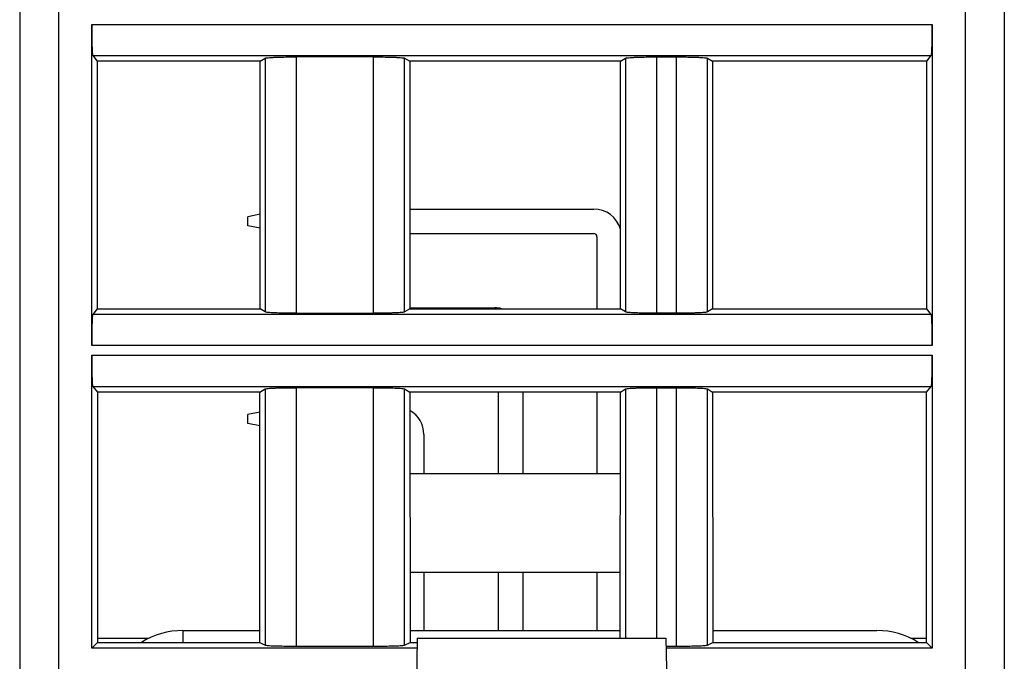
# Model space of a CAD drawing. Header units: millimetres. Extents: x 0 to 841, y 0 to 594.
# Tile 196 of 237: x 583 to 608, y 463 to 479. Entities that reach past the tile are written whole.
import ezdxf

# ---------------------------------------------------------------- set-up
doc = ezdxf.new("R2010")
doc.units = ezdxf.units.MM
doc.header["$LTSCALE"] = 46.255
doc.layers.get('0').update_dxf_attribs({"linetype": 'CONTINUOUS'})

msp = doc.modelspace()

# ---------------------------------------------------------------- linework, layer by layer
at = {"color": 7, "linetype": 'CONTINUOUS'}
for p, q in [((582.60941, 530.89595), (582.60941, 454.39595)), ((607.90941, 530.89595), (607.90941, 454.39595)), ((584.45925, 471.02097), (584.45925, 479.27094)), ((606.05957, 479.27094), (606.05957, 471.02097)), ((584.48597, 478.4717), (584.60235, 478.3262)), ((591.7026, 478.43961), (589.71619, 478.43961)), ((598.97622, 478.43961), (599.48261, 478.43961)), ((605.91648, 478.3262), (606.03285, 478.4717)), ((588.78856, 478.3262), (584.60235, 478.3262)), ((584.60235, 478.3262), (584.60429, 471.96813)), ((588.78468, 471.96813), (588.78856, 478.3262)), ((588.78856, 478.3262), (588.91817, 478.40712)), ((592.50066, 478.40712), (592.63027, 478.3262)), ((598.04856, 478.3262), (592.63027, 478.3262)), ((592.63027, 478.3262), (592.63415, 471.96813)), ((598.04468, 471.96813), (598.04856, 478.3262)), ((598.04856, 478.3262), (598.17817, 478.40712)), ((600.28066, 478.40712), (600.41027, 478.3262)), ((605.91648, 478.3262), (600.41027, 478.3262)), ((600.41027, 478.3262), (600.41415, 471.96813)), ((605.91454, 471.96813), (605.91648, 478.3262)), ((588.78616, 474.39448), (588.46851, 474.33095)), ((592.63258, 474.53095), (597.35851, 474.53095)), ((588.46851, 474.10095), (588.46851, 474.33095)), ((588.78594, 474.03747), (588.46851, 474.10095)), ((592.63297, 473.90095), (597.35851, 473.90095)), ((597.44351, 473.81595), (597.44351, 471.96813)), ((584.60429, 471.96813), (584.48597, 471.82021)), ((584.60429, 471.96813), (588.78468, 471.96813)), ((588.91817, 471.88479), (588.78468, 471.96813)), ((589.71623, 471.85229), (591.70263, 471.85229)), ((592.63415, 471.96813), (592.50066, 471.88479)), ((592.63415, 471.99095), (594.81851, 471.99095)), ((592.63415, 471.96813), (598.04468, 471.96813)), ((598.17817, 471.88479), (598.04468, 471.96813)), ((599.48261, 471.85229), (598.97622, 471.85229)), ((600.41415, 471.96813), (600.28066, 471.88479)), ((600.41415, 471.96813), (605.91454, 471.96813)), ((606.03285, 471.82021), (605.91454, 471.96813)), ((584.45925, 463.24579), (584.45925, 470.77094)), ((606.05957, 470.77094), (606.05957, 463.24579)), ((584.48597, 469.9717), (584.60494, 469.82296)), ((588.78337, 469.82296), (584.60494, 469.82296)), ((584.60494, 469.82296), (584.6069, 463.39344)), ((588.77945, 463.39344), (588.78337, 469.82296)), ((588.78337, 469.82296), (588.91817, 469.90712)), ((591.7026, 469.93961), (589.71619, 469.93961)), ((592.50066, 469.90712), (592.63546, 469.82296)), ((598.04337, 469.82296), (592.63546, 469.82296)), ((592.63546, 469.82296), (592.63938, 463.39344)), ((594.90351, 469.82296), (594.90351, 467.73595)), ((595.53351, 469.82296), (595.53351, 467.73595)), ((597.44351, 469.82296), (597.44351, 467.73595)), ((598.03951, 463.49835), (598.04337, 469.82296)), ((598.04337, 469.82296), (598.17817, 469.90712)), ((598.97622, 469.93961), (599.48261, 469.93961)), ((600.28066, 469.90712), (600.41546, 469.82296)), ((605.91389, 469.82296), (600.41546, 469.82296)), ((600.41546, 469.82296), (600.41938, 463.39344)), ((605.91193, 463.39344), (605.91389, 469.82296)), ((605.91389, 469.82296), (606.03285, 469.9717)), ((588.78306, 469.31386), (588.46851, 469.25095)), ((588.46851, 469.02095), (588.46851, 469.25095)), ((588.78284, 468.95809), (588.46851, 469.02095)), ((592.99351, 468.73595), (592.99351, 467.73595)), ((592.63673, 467.73595), (598.0421, 467.73595)), ((592.63828, 465.19595), (598.04055, 465.19595)), ((592.99351, 465.19595), (592.99351, 463.69835)), ((594.90351, 465.19595), (594.90351, 463.69835)), ((595.53351, 465.19595), (595.53351, 463.69835)), ((597.44351, 465.19595), (597.44351, 463.69835)), ((584.6069, 463.49835), (585.92955, 463.49835)), ((586.80114, 463.69835), (588.77963, 463.69835)), ((592.63919, 463.69835), (598.03963, 463.69835)), ((592.82262, 463.49835), (592.76851, 460.39835)), ((592.82262, 463.49835), (599.2144, 463.49835)), ((599.2144, 463.49835), (599.26851, 460.39835)), ((600.41919, 463.69835), (604.63589, 463.69835)), ((605.50479, 463.49835), (605.91193, 463.49835)), ((584.45925, 463.24579), (584.6069, 463.39344)), ((592.81822, 463.24579), (584.45925, 463.24579)), ((584.6069, 463.39344), (588.77945, 463.39344)), ((588.77945, 463.39344), (588.91817, 463.32416)), ((589.71622, 463.29818), (591.70261, 463.29818)), ((592.50066, 463.32416), (592.63938, 463.39344)), ((592.63938, 463.39344), (592.82262, 463.39344)), ((599.2179, 463.29818), (599.48261, 463.29818)), ((606.05957, 463.24579), (599.21881, 463.24579)), ((600.28066, 463.32416), (600.41938, 463.39344)), ((600.41938, 463.39344), (605.91193, 463.39344)), ((605.91193, 463.39344), (606.05957, 463.24579))]:
    msp.add_line(p, q, dxfattribs=at)
at = {"color": 9, "linetype": 'CONTINUOUS'}
for p, q in [((583.60941, 530.89595), (583.60941, 453.39835)), ((606.90941, 453.39595), (606.90941, 530.89595)), ((584.45925, 479.27094), (606.05957, 479.27094)), ((584.48597, 478.4717), (606.03285, 478.4717)), ((589.71622, 478.43961), (589.71622, 471.85229)), ((591.70261, 471.85229), (591.70261, 478.43961)), ((598.97622, 478.43961), (598.97622, 471.85229)), ((599.48261, 471.85229), (599.48261, 478.43961)), ((588.91817, 478.40712), (588.91817, 471.88479)), ((592.50066, 471.88479), (592.50066, 478.40712)), ((598.17817, 478.40712), (598.17817, 471.88479)), ((600.28066, 471.88479), (600.28066, 478.40712)), ((606.03285, 471.82021), (584.48597, 471.82021)), ((606.05957, 471.02097), (584.45925, 471.02097)), ((584.45925, 470.77094), (606.05957, 470.77094)), ((584.48597, 469.9717), (606.03285, 469.9717)), ((588.91817, 469.90712), (588.91817, 463.32416)), ((589.71622, 469.93961), (589.71622, 463.29818)), ((591.70261, 463.29818), (591.70261, 469.93961)), ((592.50066, 463.32416), (592.50066, 469.90712)), ((598.17817, 469.90712), (598.17817, 463.49835)), ((598.97622, 469.93961), (598.97622, 463.49835)), ((599.48261, 463.29818), (599.48261, 469.93961)), ((600.28066, 463.32416), (600.28066, 469.90712)), ((586.80114, 463.69835), (586.80114, 463.39344))]:
    msp.add_line(p, q, dxfattribs=at)
at = {"color": 7, "linetype": 'CONTINUOUS'}
for centre, radius, start, end in [((597.35851, 473.81595), 0.715, 15.706306, 90), ((597.35851, 473.81595), 0.085, 0, 90), ((594.81851, 471.27595), 0.715, 75.772547, 90), ((592.27851, 468.73595), 0.715, 0, 60.024643), ((586.80114, 461.69835), 2, 90, 122.006931), ((604.63589, 461.69835), 2, 58.033296, 90)]:
    msp.add_arc(centre, radius, start, end, dxfattribs=at)
for points, knots in [([(584.45925, 479.27094), (584.45925, 479.22035), (584.45991, 479.03593), (584.46254, 478.85149), (584.46701, 478.71773)], [0, 0, 0, 0, 0.27428543, 1, 1, 1, 1]), ([(606.05182, 478.71773), (606.05315, 478.75761), (606.05805, 478.94198), (606.05957, 479.12642), (606.05957, 479.27094)], [0, 0, 0, 0, 0.21636758, 1, 1, 1, 1]), ([(584.46701, 478.71773), (584.46812, 478.68452), (584.47078, 478.62627), (584.4738, 478.55031), (584.4806, 478.50316), (584.48144, 478.47737), (584.48597, 478.4717)], [0, 0, 0, 0, 0.4032766, 0.71110885, 0.911926, 1, 1, 1, 1]), ([(606.03285, 478.4717), (606.03739, 478.47737), (606.03823, 478.50316), (606.04503, 478.55031), (606.04804, 478.62627), (606.05071, 478.68452), (606.05182, 478.71773)], [0, 0, 0, 0, 0.088074, 0.28889114, 0.59672339, 1, 1, 1, 1]), ([(588.91817, 478.40712), (588.92531, 478.41158), (588.95195, 478.41456), (589.00214, 478.42133), (589.07869, 478.42589), (589.13742, 478.42888), (589.17061, 478.43023)], [0, 0, 0, 0, 0.09942633, 0.30382068, 0.60760815, 1, 1, 1, 1]), ([(589.17061, 478.43023), (589.21015, 478.43184), (589.39196, 478.43776), (589.57387, 478.43961), (589.71619, 478.43961)], [0, 0, 0, 0, 0.21756521, 1, 1, 1, 1]), ([(591.7026, 478.43961), (591.75233, 478.43961), (591.93423, 478.43882), (592.11615, 478.43561), (592.24821, 478.43023)], [0, 0, 0, 0, 0.27341699, 1, 1, 1, 1]), ([(592.24821, 478.43023), (592.2814, 478.42888), (592.34013, 478.42589), (592.41669, 478.42133), (592.46688, 478.41456), (592.49352, 478.41158), (592.50066, 478.40712)], [0, 0, 0, 0, 0.39241274, 0.69620943, 0.90058912, 1, 1, 1, 1]), ([(598.17817, 478.40712), (598.18531, 478.41158), (598.21195, 478.41456), (598.26214, 478.42133), (598.33869, 478.42589), (598.39742, 478.42888), (598.43061, 478.43023)], [0, 0, 0, 0, 0.09942633, 0.30382068, 0.60760815, 1, 1, 1, 1]), ([(598.43061, 478.43023), (598.47015, 478.43184), (598.65196, 478.43776), (598.83387, 478.43961), (598.97619, 478.43961)], [0, 0, 0, 0, 0.21756521, 1, 1, 1, 1]), ([(599.4826, 478.43961), (599.53233, 478.43961), (599.71423, 478.43882), (599.89615, 478.43561), (600.02821, 478.43023)], [0, 0, 0, 0, 0.27341699, 1, 1, 1, 1]), ([(600.02821, 478.43023), (600.0614, 478.42888), (600.12013, 478.42589), (600.19669, 478.42133), (600.24688, 478.41456), (600.27352, 478.41158), (600.28066, 478.40712)], [0, 0, 0, 0, 0.39241274, 0.69620943, 0.90058912, 1, 1, 1, 1]), ([(589.17062, 471.86168), (589.13742, 471.86303), (589.07869, 471.86602), (589.00213, 471.87058), (588.95195, 471.87734), (588.92531, 471.88033), (588.91817, 471.88479)], [0, 0, 0, 0, 0.39241264, 0.69620929, 0.90058904, 1, 1, 1, 1]), ([(589.71623, 471.85229), (589.66649, 471.85229), (589.48459, 471.85308), (589.30267, 471.8563), (589.17062, 471.86168)], [0, 0, 0, 0, 0.27341699, 1, 1, 1, 1]), ([(592.24821, 471.86168), (592.20867, 471.86007), (592.02687, 471.85415), (591.84495, 471.85229), (591.70263, 471.85229)], [0, 0, 0, 0, 0.21756522, 1, 1, 1, 1]), ([(592.50066, 471.88478), (592.49352, 471.88033), (592.46687, 471.87734), (592.41669, 471.87058), (592.34013, 471.86602), (592.28141, 471.86303), (592.24821, 471.86168)], [0, 0, 0, 0, 0.0994263, 0.30382062, 0.60760811, 1, 1, 1, 1]), ([(598.43062, 471.86168), (598.39742, 471.86303), (598.33869, 471.86602), (598.26213, 471.87058), (598.21195, 471.87734), (598.18531, 471.88033), (598.17817, 471.88479)], [0, 0, 0, 0, 0.39241264, 0.69620929, 0.90058904, 1, 1, 1, 1]), ([(598.97623, 471.85229), (598.92649, 471.85229), (598.74459, 471.85308), (598.56267, 471.8563), (598.43062, 471.86168)], [0, 0, 0, 0, 0.27341699, 1, 1, 1, 1]), ([(600.02821, 471.86168), (599.98867, 471.86007), (599.80687, 471.85415), (599.62495, 471.85229), (599.48263, 471.85229)], [0, 0, 0, 0, 0.21756522, 1, 1, 1, 1]), ([(600.28066, 471.88478), (600.27352, 471.88033), (600.24687, 471.87734), (600.19669, 471.87058), (600.12013, 471.86602), (600.06141, 471.86303), (600.02821, 471.86168)], [0, 0, 0, 0, 0.0994263, 0.30382062, 0.60760811, 1, 1, 1, 1]), ([(584.48597, 471.82021), (584.48144, 471.81454), (584.4806, 471.78874), (584.4738, 471.74159), (584.47078, 471.66563), (584.46812, 471.60738), (584.46701, 471.57418)], [0, 0, 0, 0, 0.088074, 0.28889114, 0.59672339, 1, 1, 1, 1]), ([(606.05182, 471.57418), (606.05071, 471.60738), (606.04804, 471.66563), (606.04503, 471.74159), (606.03823, 471.78874), (606.03739, 471.81454), (606.03285, 471.82021)], [0, 0, 0, 0, 0.4032766, 0.71110885, 0.911926, 1, 1, 1, 1]), ([(584.46701, 471.57418), (584.46568, 471.5343), (584.46077, 471.34993), (584.45925, 471.16549), (584.45925, 471.02097)], [0, 0, 0, 0, 0.21636758, 1, 1, 1, 1]), ([(606.05957, 471.02097), (606.05957, 471.07155), (606.05891, 471.25598), (606.05629, 471.44041), (606.05182, 471.57418)], [0, 0, 0, 0, 0.27428543, 1, 1, 1, 1]), ([(584.45925, 470.77094), (584.45925, 470.72035), (584.45991, 470.53593), (584.46254, 470.35149), (584.46701, 470.21773)], [0, 0, 0, 0, 0.27428543, 1, 1, 1, 1]), ([(606.05182, 470.21773), (606.05315, 470.25761), (606.05805, 470.44198), (606.05957, 470.62642), (606.05957, 470.77094)], [0, 0, 0, 0, 0.21636758, 1, 1, 1, 1]), ([(584.46701, 470.21773), (584.46812, 470.18452), (584.47078, 470.12627), (584.4738, 470.05031), (584.4806, 470.00316), (584.48144, 469.97737), (584.48597, 469.9717)], [0, 0, 0, 0, 0.4032766, 0.71110885, 0.911926, 1, 1, 1, 1]), ([(606.03285, 469.9717), (606.03739, 469.97737), (606.03823, 470.00316), (606.04503, 470.05031), (606.04804, 470.12627), (606.05071, 470.18452), (606.05182, 470.21773)], [0, 0, 0, 0, 0.088074, 0.28889114, 0.59672339, 1, 1, 1, 1]), ([(588.91817, 469.90712), (588.92531, 469.91158), (588.95195, 469.91456), (589.00214, 469.92133), (589.07869, 469.92589), (589.13742, 469.92888), (589.17061, 469.93023)], [0, 0, 0, 0, 0.09942633, 0.30382068, 0.60760815, 1, 1, 1, 1]), ([(589.17061, 469.93023), (589.21015, 469.93184), (589.39196, 469.93776), (589.57387, 469.93961), (589.71619, 469.93961)], [0, 0, 0, 0, 0.21756521, 1, 1, 1, 1]), ([(591.7026, 469.93961), (591.75233, 469.93961), (591.93423, 469.93882), (592.11615, 469.93561), (592.24821, 469.93023)], [0, 0, 0, 0, 0.27341699, 1, 1, 1, 1]), ([(592.24821, 469.93023), (592.2814, 469.92888), (592.34013, 469.92589), (592.41669, 469.92133), (592.46688, 469.91456), (592.49352, 469.91158), (592.50066, 469.90712)], [0, 0, 0, 0, 0.39241274, 0.69620943, 0.90058912, 1, 1, 1, 1]), ([(598.17817, 469.90712), (598.18531, 469.91158), (598.21195, 469.91456), (598.26214, 469.92133), (598.33869, 469.92589), (598.39742, 469.92888), (598.43061, 469.93023)], [0, 0, 0, 0, 0.09942633, 0.30382068, 0.60760815, 1, 1, 1, 1]), ([(598.43061, 469.93023), (598.47015, 469.93184), (598.65196, 469.93776), (598.83387, 469.93961), (598.97619, 469.93961)], [0, 0, 0, 0, 0.21756521, 1, 1, 1, 1]), ([(599.4826, 469.93961), (599.53233, 469.93961), (599.71423, 469.93882), (599.89615, 469.93561), (600.02821, 469.93023)], [0, 0, 0, 0, 0.27341699, 1, 1, 1, 1]), ([(600.02821, 469.93023), (600.0614, 469.92888), (600.12013, 469.92589), (600.19669, 469.92133), (600.24688, 469.91456), (600.27352, 469.91158), (600.28066, 469.90712)], [0, 0, 0, 0, 0.39241274, 0.69620943, 0.90058912, 1, 1, 1, 1]), ([(588.91817, 463.32416), (588.9256, 463.32045), (588.95188, 463.31833), (589.00226, 463.31273), (589.07867, 463.30918), (589.13743, 463.30676), (589.17062, 463.30568)], [0, 0, 0, 0, 0.09838555, 0.30267234, 0.60689597, 1, 1, 1, 1]), ([(589.17062, 463.30568), (589.21017, 463.30439), (589.392, 463.29966), (589.57391, 463.29818), (589.71622, 463.29818)], [0, 0, 0, 0, 0.21756947, 1, 1, 1, 1]), ([(591.70261, 463.29818), (591.75233, 463.29818), (591.93422, 463.29881), (592.11612, 463.30138), (592.2482, 463.30568)], [0, 0, 0, 0, 0.27340487, 1, 1, 1, 1]), ([(592.2482, 463.30568), (592.2814, 463.30676), (592.34016, 463.30918), (592.41657, 463.31273), (592.46695, 463.31833), (592.49322, 463.32045), (592.50066, 463.32416)], [0, 0, 0, 0, 0.39310402, 0.69732765, 0.90161445, 1, 1, 1, 1]), ([(599.48261, 463.29818), (599.53233, 463.29818), (599.71422, 463.29881), (599.89612, 463.30138), (600.0282, 463.30568)], [0, 0, 0, 0, 0.27340487, 1, 1, 1, 1]), ([(600.0282, 463.30568), (600.0614, 463.30676), (600.12016, 463.30918), (600.19657, 463.31273), (600.24695, 463.31833), (600.27322, 463.32045), (600.28066, 463.32416)], [0, 0, 0, 0, 0.39310402, 0.69732765, 0.90161445, 1, 1, 1, 1])]:
    msp.add_open_spline(points, degree=3, knots=knots, dxfattribs=at)

doc.saveas('drawing.dxf')
